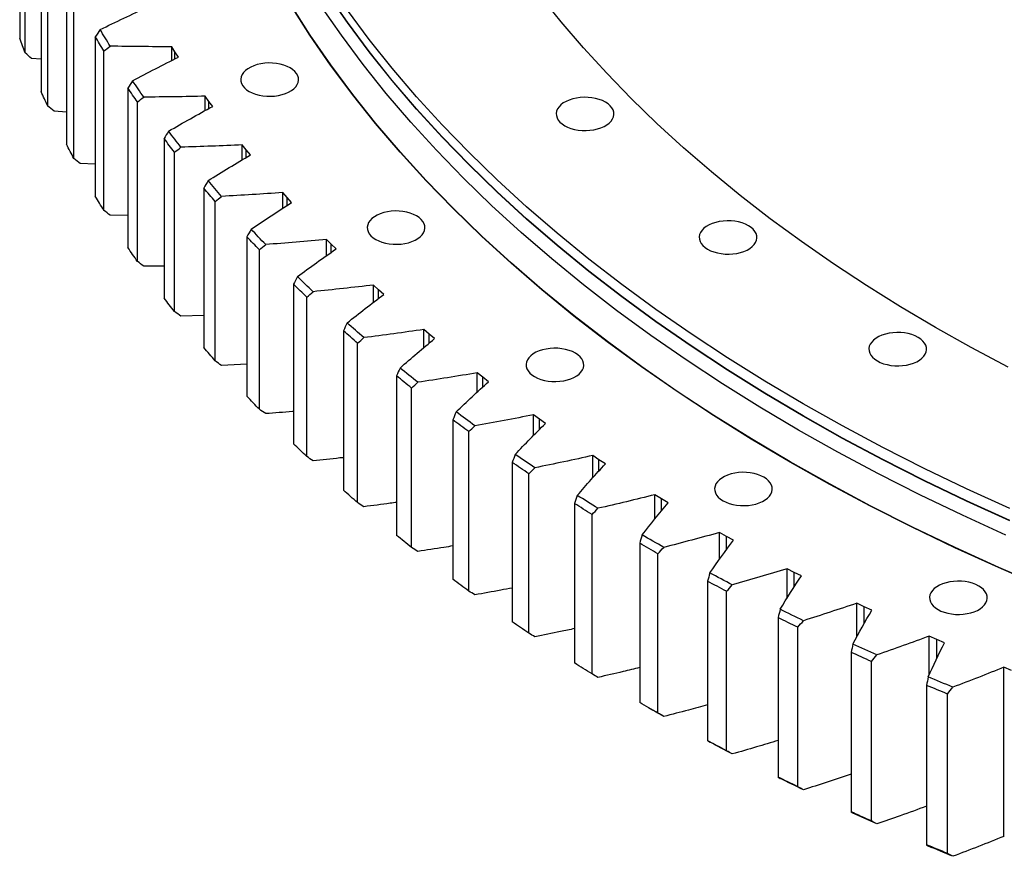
# Model space of a CAD drawing. Header units: millimetres. Extents: x -1531 to 14603, y 23232 to 35425.
# Tile 9 of 17: x 6397 to 7063, y 28415 to 28980. Entities that reach past the tile are written whole.
import ezdxf

# ---------------------------------------------------------------- set-up
doc = ezdxf.new("R2010")
doc.units = ezdxf.units.MM
doc.header["$LTSCALE"] = 50

msp = doc.modelspace()

# ---------------------------------------------------------------- linework, layer by layer
at = {"color": 7, "linetype": 'Continuous', "lineweight": 25}
for p, q in [((6397.25, 29075.27), (6397.25, 28967.49)), ((6400.97, 28957.63), (6400.97, 29065.42)), ((6411.78, 29039.31), (6411.78, 28931.53)), ((6416.18, 28921.77), (6416.18, 29029.55)), ((6428.83, 29003.72), (6428.83, 28895.93)), ((6433.92, 28886.28), (6433.92, 28994.07)), ((6448.38, 28968.55), (6448.38, 28860.77)), ((6502.21, 28958.32), (6500.02, 28961.84)), ((6500.02, 28952.54), (6500.02, 28961.84)), ((6411.78, 28953.42), (6405.22, 28953.98)), ((6454.15, 28851.25), (6454.15, 28959.03)), ((6504.55, 28954.84), (6502.21, 28958.32)), ((6502.21, 28953.65), (6502.21, 28958.32)), ((6470.4, 28933.88), (6470.4, 28826.1)), ((6525.14, 28924.93), (6522.71, 28928.4)), ((6522.71, 28918.74), (6522.71, 28928.4)), ((6476.84, 28816.72), (6476.84, 28924.51)), ((6527.73, 28921.5), (6525.14, 28924.93)), ((6525.14, 28920.08), (6525.14, 28924.93)), ((6428.83, 28917.7), (6420.46, 28918.21)), ((6494.85, 28899.76), (6494.85, 28791.97)), ((6550.41, 28892.1), (6547.73, 28895.51)), ((6547.73, 28885.45), (6547.73, 28895.51)), ((6501.95, 28782.76), (6501.95, 28890.54)), ((6553.24, 28888.74), (6550.41, 28892.1)), ((6550.41, 28887.05), (6550.41, 28892.1)), ((6448.38, 28882.45), (6438.21, 28882.83)), ((6521.7, 28866.24), (6521.7, 28758.45)), ((6577.98, 28859.9), (6575.06, 28863.24)), ((6575.06, 28852.73), (6575.06, 28863.24)), ((6581.04, 28856.61), (6577.98, 28859.9)), ((6577.98, 28854.62), (6577.98, 28859.9)), ((6529.44, 28749.41), (6529.44, 28857.2)), ((6470.4, 28847.73), (6458.45, 28847.9)), ((6550.89, 28833.38), (6550.89, 28725.59)), ((6607.8, 28828.37), (6604.65, 28831.64)), ((6604.65, 28820.62), (6604.65, 28831.64)), ((6611.09, 28825.15), (6607.8, 28828.37)), ((6607.8, 28822.84), (6607.8, 28828.37)), ((6559.26, 28716.74), (6559.26, 28824.52)), ((6494.85, 28813.6), (6481.14, 28813.47)), ((6582.37, 28801.23), (6582.37, 28693.45)), ((6639.83, 28797.58), (6636.45, 28800.77)), ((6636.45, 28789.16), (6636.45, 28800.77)), ((6643.34, 28794.43), (6639.83, 28797.58)), ((6639.83, 28791.74), (6639.83, 28797.58)), ((6591.37, 28684.8), (6591.37, 28792.58)), ((6521.7, 28780.12), (6506.25, 28779.61)), ((6616.11, 28769.85), (6616.11, 28662.07)), ((6674, 28767.56), (6670.4, 28770.67)), ((6670.4, 28758.38), (6670.4, 28770.67)), ((6677.73, 28764.5), (6674, 28767.56)), ((6674, 28761.39), (6674, 28767.56)), ((6625.7, 28653.64), (6625.7, 28761.42)), ((6550.89, 28747.34), (6533.72, 28746.37)), ((6710.26, 28738.37), (6706.45, 28741.39)), ((6706.45, 28728.33), (6706.45, 28741.39)), ((6652.03, 28739.3), (6652.03, 28631.51)), ((6714.21, 28735.4), (6710.26, 28738.37)), ((6710.26, 28731.8), (6710.26, 28738.37)), ((6662.21, 28623.32), (6662.21, 28731.1)), ((6690.08, 28709.61), (6690.08, 28601.83)), ((6748.56, 28710.06), (6744.53, 28712.99)), ((6744.53, 28699.01), (6744.53, 28712.99)), ((6752.71, 28707.19), (6748.56, 28710.06)), ((6748.56, 28703.04), (6748.56, 28710.06)), ((6700.83, 28593.88), (6700.83, 28701.66)), ((6730.19, 28680.85), (6730.19, 28573.06)), ((6788.83, 28682.67), (6784.6, 28685.5)), ((6784.6, 28670.45), (6784.6, 28685.5)), ((6793.18, 28679.9), (6788.83, 28682.67)), ((6788.83, 28675.11), (6788.83, 28682.67)), ((6741.5, 28565.37), (6741.5, 28673.16)), ((6831, 28656.26), (6826.57, 28658.99)), ((6826.57, 28642.59), (6826.57, 28658.99)), ((6835.54, 28653.59), (6831, 28656.26)), ((6831, 28648.05), (6831, 28656.26)), ((6772.31, 28653.05), (6772.31, 28545.27)), ((6784.15, 28537.85), (6784.15, 28645.63)), ((6874.99, 28630.86), (6870.38, 28633.48)), ((6870.38, 28615.45), (6870.38, 28633.48)), ((6879.72, 28628.3), (6874.99, 28630.86)), ((6874.99, 28621.87), (6874.99, 28630.86)), ((6816.35, 28626.27), (6816.35, 28518.48)), ((6828.7, 28511.35), (6828.7, 28619.13)), ((6920.75, 28606.51), (6915.95, 28609.02)), ((6915.95, 28588.96), (6915.95, 28609.02)), ((6925.66, 28604.07), (6920.75, 28606.51)), ((6920.75, 28596.56), (6920.75, 28606.51)), ((6862.25, 28600.54), (6862.25, 28492.76)), ((6875.1, 28485.92), (6875.1, 28593.71)), ((6968.19, 28583.27), (6963.22, 28585.66)), ((6963.22, 28563.01), (6963.22, 28585.66)), ((6973.26, 28580.94), (6968.19, 28583.27)), ((6968.19, 28572.1), (6968.19, 28583.27)), ((6909.93, 28575.92), (6909.93, 28468.14)), ((6923.25, 28461.61), (6923.25, 28569.4)), ((7017.23, 28561.16), (7012.09, 28563.44)), ((7012.09, 28537.37), (7012.09, 28563.44)), ((7022.47, 28558.95), (7017.23, 28561.16)), ((7017.23, 28548.38), (7017.23, 28561.16)), ((6959.31, 28552.45), (6959.31, 28444.66)), ((6973.08, 28438.45), (6973.08, 28546.24)), ((7067.79, 28540.22), (7062.5, 28542.38)), ((7062.5, 28428.06), (7062.5, 28542.38)), ((7010.3, 28530.15), (7010.3, 28422.37)), ((7024.5, 28416.49), (7024.5, 28524.27)), ((6822.33, 28515.01), (6825.16, 28513.38)), ((7062.83, 28427.93), (7062.5, 28428.06))]:
    msp.add_line(p, q, dxfattribs=at)
at = {"color": 7, "linetype": 'Continuous', "lineweight": 25, "flags": 128}
for points in [[(7066.51, 28641.57), (7037.3, 28654.86), (7008.71, 28668.59), (6980.75, 28682.74), (6953.45, 28697.32), (6926.81, 28712.3), (6900.86, 28727.67), (6875.62, 28743.44), (6851.1, 28759.58), (6827.32, 28776.08), (6804.29, 28792.94), (6782.04, 28810.14), (6760.58, 28827.68), (6739.92, 28845.53), (6720.08, 28863.68), (6701.06, 28882.13), (6682.89, 28900.86), (6665.58, 28919.86), (6649.13, 28939.11), (6633.56, 28958.61), (6618.88, 28978.34), (6605.1, 28998.27)], [(7066.51, 28641.37), (7037.3, 28654.66), (7008.71, 28668.38), (6980.75, 28682.54), (6953.45, 28697.11), (6926.81, 28712.09), (6900.86, 28727.47), (6875.62, 28743.23), (6851.1, 28759.37), (6827.32, 28775.88), (6804.29, 28792.74), (6782.04, 28809.94), (6760.58, 28827.47), (6739.92, 28845.32), (6720.08, 28863.48), (6701.06, 28881.93), (6682.89, 28900.66), (6665.58, 28919.66), (6649.13, 28938.91), (6633.56, 28958.41), (6618.88, 28978.13), (6605.1, 28998.07)], [(7065.4, 28745.18), (7040.52, 28758.45), (7016.26, 28772.1), (6992.62, 28786.11), (6969.62, 28800.47), (6947.29, 28815.17), (6925.63, 28830.21), (6904.65, 28845.56), (6884.39, 28861.23), (6864.83, 28877.2), (6846.01, 28893.46), (6827.94, 28910), (6810.62, 28926.81), (6794.06, 28943.87), (6778.29, 28961.18), (6763.31, 28978.72), (6749.13, 28996.48)], [(7088.96, 28596.76), (7058.9, 28609.72), (7029.44, 28623.12), (7000.59, 28636.97), (6972.39, 28651.25), (6944.84, 28665.95), (6917.97, 28681.06), (6891.79, 28696.58), (6866.33, 28712.48), (6841.59, 28728.76), (6817.6, 28745.41), (6794.38, 28762.42), (6771.93, 28779.77), (6750.28, 28797.46), (6729.44, 28815.47), (6709.42, 28833.78), (6690.24, 28852.39), (6671.91, 28871.29), (6654.44, 28890.46), (6637.85, 28909.88), (6622.14, 28929.55), (6607.33, 28949.44), (6593.43, 28969.56), (6580.45, 28989.88)], [(7089.1, 28596.88), (7059.05, 28609.83), (7029.59, 28623.24), (7000.76, 28637.08), (6972.56, 28651.36), (6945.01, 28666.06), (6918.15, 28681.17), (6891.97, 28696.68), (6866.51, 28712.58), (6841.78, 28728.86), (6817.8, 28745.5), (6794.58, 28762.51), (6772.13, 28779.86), (6750.49, 28797.54), (6729.65, 28815.54), (6709.63, 28833.86), (6690.46, 28852.47), (6672.13, 28871.36), (6654.66, 28890.52), (6638.07, 28909.94), (6622.37, 28929.6), (6607.56, 28949.5), (6593.67, 28969.61), (6580.68, 28989.93)], [(7063.77, 28631.75), (7034.47, 28645.09), (7005.79, 28658.86), (6977.74, 28673.06), (6950.35, 28687.67), (6923.63, 28702.7), (6897.59, 28718.13), (6872.27, 28733.94), (6847.67, 28750.13), (6823.82, 28766.69), (6800.72, 28783.6), (6778.4, 28800.86), (6756.87, 28818.45), (6736.15, 28836.35), (6716.24, 28854.57), (6697.17, 28873.08), (6678.94, 28891.87), (6661.57, 28910.92), (6645.07, 28930.24), (6629.45, 28949.8), (6614.72, 28969.58), (6600.9, 28989.59)], [(7066.51, 28649.74), (7037.3, 28663.03), (7008.71, 28676.75), (6980.75, 28690.91), (6953.45, 28705.48), (6926.81, 28720.46), (6900.86, 28735.84), (6875.62, 28751.6), (6851.1, 28767.74), (6827.32, 28784.25), (6804.29, 28801.11), (6782.04, 28818.31), (6760.58, 28835.84), (6739.92, 28853.69), (6720.08, 28871.85), (6701.06, 28890.3), (6682.89, 28909.03), (6665.58, 28928.03), (6649.13, 28947.28), (6633.56, 28966.78), (6618.88, 28986.5)], [(6458.45, 28962.22), (6457.59, 28963.62), (6456.73, 28965.02), (6455.87, 28966.42), (6455.02, 28967.82), (6454.17, 28969.22), (6453.33, 28970.62), (6452.49, 28972.03), (6451.65, 28973.43)], [(6400.97, 28957.63), (6400.49, 28958.87), (6400.02, 28960.1), (6399.55, 28961.33), (6399.09, 28962.56), (6398.62, 28963.79), (6398.16, 28965.02), (6397.71, 28966.26), (6397.25, 28967.49)], [(6454.15, 28959.03), (6453.42, 28960.22), (6452.69, 28961.41), (6451.97, 28962.6), (6451.24, 28963.79), (6450.52, 28964.98), (6449.81, 28966.17), (6449.09, 28967.36), (6448.38, 28968.55)], [(6552.43, 28931.65), (6554.44, 28930.64), (6556.66, 28929.8), (6559.07, 28929.14), (6561.6, 28928.68), (6564.23, 28928.42), (6566.89, 28928.36), (6569.53, 28928.52), (6572.12, 28928.88), (6574.6, 28929.45), (6576.92, 28930.2), (6579.04, 28931.13), (6580.92, 28932.22), (6582.53, 28933.44), (6583.83, 28934.78), (6584.81, 28936.21), (6585.44, 28937.7), (6585.71, 28939.23), (6585.62, 28940.76), (6585.17, 28942.28), (6584.36, 28943.74), (6583.22, 28945.13), (6581.76, 28946.42), (6580.01, 28947.57), (6578, 28948.58), (6575.78, 28949.43), (6573.37, 28950.09), (6570.84, 28950.55), (6568.22, 28950.81), (6565.56, 28950.86), (6562.91, 28950.71), (6560.32, 28950.34), (6557.85, 28949.78), (6555.53, 28949.03), (6553.41, 28948.1), (6551.52, 28947.01), (6549.92, 28945.79), (6548.61, 28944.45), (6547.63, 28943.02), (6547, 28941.53), (6546.73, 28940), (6546.82, 28938.46), (6547.28, 28936.95), (6548.08, 28935.48), (6549.22, 28934.1), (6550.68, 28932.81), (6552.43, 28931.65)], [(6476.84, 28924.51), (6476.03, 28925.68), (6475.21, 28926.85), (6474.41, 28928.02), (6473.6, 28929.19), (6472.8, 28930.36), (6472, 28931.53), (6471.2, 28932.71), (6470.4, 28933.88)], [(6481.14, 28927.79), (6480.18, 28929.17), (6479.22, 28930.55), (6478.27, 28931.93), (6477.32, 28933.31), (6476.37, 28934.69), (6475.43, 28936.07), (6474.49, 28937.45), (6473.56, 28938.84)], [(6416.18, 28921.77), (6415.62, 28922.98), (6415.06, 28924.2), (6414.51, 28925.42), (6413.96, 28926.64), (6413.41, 28927.86), (6412.86, 28929.08), (6412.32, 28930.3), (6411.78, 28931.53)], [(6765.65, 28908.46), (6767.66, 28907.45), (6769.88, 28906.61), (6772.29, 28905.95), (6774.82, 28905.48), (6777.45, 28905.22), (6780.11, 28905.17), (6782.75, 28905.33), (6785.34, 28905.69), (6787.81, 28906.25), (6790.13, 28907.01), (6792.25, 28907.93), (6794.14, 28909.02), (6795.74, 28910.24), (6797.05, 28911.58), (6798.03, 28913.01), (6798.66, 28914.51), (6798.93, 28916.03), (6798.84, 28917.57), (6798.38, 28919.08), (6797.58, 28920.55), (6796.44, 28921.94), (6794.98, 28923.22), (6793.23, 28924.38), (6791.22, 28925.39), (6789, 28926.23), (6786.59, 28926.89), (6784.06, 28927.36), (6781.43, 28927.62), (6778.77, 28927.67), (6776.13, 28927.51), (6773.54, 28927.15), (6771.06, 28926.58), (6768.74, 28925.83), (6766.62, 28924.9), (6764.74, 28923.82), (6763.13, 28922.59), (6761.83, 28921.25), (6760.85, 28919.82), (6760.22, 28918.33), (6759.95, 28916.8), (6760.04, 28915.27), (6760.49, 28913.75), (6761.3, 28912.29), (6762.44, 28910.9), (6763.9, 28909.62), (6765.65, 28908.46)], [(6501.95, 28890.54), (6501.05, 28891.69), (6500.16, 28892.84), (6499.27, 28893.99), (6498.38, 28895.14), (6497.49, 28896.3), (6496.61, 28897.45), (6495.73, 28898.6), (6494.85, 28899.76)], [(6506.25, 28893.93), (6505.19, 28895.28), (6504.13, 28896.64), (6503.08, 28897.99), (6502.04, 28899.35), (6500.99, 28900.71), (6499.95, 28902.06), (6498.92, 28903.42), (6497.89, 28904.78)], [(6433.92, 28886.28), (6433.28, 28887.49), (6432.63, 28888.69), (6431.99, 28889.9), (6431.35, 28891.1), (6430.72, 28892.31), (6430.08, 28893.52), (6429.46, 28894.73), (6428.83, 28895.93)], [(6529.44, 28857.2), (6528.46, 28858.32), (6527.49, 28859.45), (6526.52, 28860.58), (6525.55, 28861.71), (6524.58, 28862.84), (6523.62, 28863.97), (6522.66, 28865.1), (6521.7, 28866.24)], [(6533.72, 28860.68), (6532.57, 28862.01), (6531.42, 28863.34), (6530.27, 28864.67), (6529.13, 28866), (6527.99, 28867.33), (6526.86, 28868.66), (6525.73, 28870), (6524.6, 28871.33)], [(6454.15, 28851.25), (6453.42, 28852.44), (6452.69, 28853.63), (6451.97, 28854.82), (6451.24, 28856.01), (6450.52, 28857.2), (6449.81, 28858.39), (6449.09, 28859.58), (6448.38, 28860.77)], [(6637.91, 28831.59), (6639.92, 28830.58), (6642.14, 28829.74), (6644.55, 28829.08), (6647.08, 28828.61), (6649.71, 28828.35), (6652.37, 28828.3), (6655.01, 28828.46), (6657.6, 28828.82), (6660.08, 28829.38), (6662.4, 28830.14), (6664.52, 28831.06), (6666.4, 28832.15), (6668.01, 28833.38), (6669.31, 28834.71), (6670.29, 28836.14), (6670.92, 28837.64), (6671.19, 28839.16), (6671.1, 28840.7), (6670.65, 28842.21), (6669.84, 28843.68), (6668.7, 28845.07), (6667.24, 28846.35), (6665.49, 28847.51), (6663.48, 28848.52), (6661.26, 28849.36), (6658.85, 28850.02), (6656.32, 28850.49), (6653.69, 28850.75), (6651.03, 28850.8), (6648.39, 28850.64), (6645.8, 28850.28), (6643.33, 28849.72), (6641.01, 28848.96), (6638.89, 28848.03), (6637, 28846.95), (6635.4, 28845.72), (6634.09, 28844.38), (6633.11, 28842.95), (6632.48, 28841.46), (6632.21, 28839.93), (6632.3, 28838.4), (6632.76, 28836.88), (6633.56, 28835.42), (6634.7, 28834.03), (6636.16, 28832.75), (6637.91, 28831.59)], [(6862.3, 28824.95), (6864.31, 28823.94), (6866.54, 28823.1), (6868.94, 28822.44), (6871.48, 28821.98), (6874.1, 28821.71), (6876.76, 28821.66), (6879.41, 28821.82), (6881.99, 28822.18), (6884.47, 28822.75), (6886.79, 28823.5), (6888.91, 28824.43), (6890.79, 28825.51), (6892.4, 28826.74), (6893.7, 28828.08), (6894.68, 28829.51), (6895.31, 28831), (6895.58, 28832.53), (6895.49, 28834.06), (6895.04, 28835.58), (6894.23, 28837.04), (6893.09, 28838.43), (6891.63, 28839.71), (6889.88, 28840.87), (6887.88, 28841.88), (6885.65, 28842.72), (6883.25, 28843.38), (6880.71, 28843.85), (6878.09, 28844.11), (6875.43, 28844.16), (6872.78, 28844.01), (6870.19, 28843.64), (6867.72, 28843.08), (6865.4, 28842.33), (6863.28, 28841.4), (6861.4, 28840.31), (6859.79, 28839.09), (6858.48, 28837.75), (6857.51, 28836.32), (6856.88, 28834.83), (6856.6, 28833.3), (6856.7, 28831.76), (6857.15, 28830.25), (6857.95, 28828.78), (6859.1, 28827.4), (6860.56, 28826.11), (6862.3, 28824.95)], [(6559.26, 28824.52), (6558.2, 28825.63), (6557.15, 28826.73), (6556.1, 28827.84), (6555.05, 28828.94), (6554.01, 28830.05), (6552.96, 28831.16), (6551.92, 28832.27), (6550.89, 28833.38)], [(6563.53, 28828.11), (6562.28, 28829.41), (6561.04, 28830.71), (6559.8, 28832.01), (6558.56, 28833.32), (6557.33, 28834.62), (6556.1, 28835.93), (6554.88, 28837.23), (6553.66, 28838.54)], [(6476.84, 28816.72), (6476.03, 28817.89), (6475.21, 28819.06), (6474.41, 28820.23), (6473.6, 28821.41), (6472.8, 28822.58), (6472, 28823.75), (6471.2, 28824.93), (6470.4, 28826.1)], [(6595.6, 28796.27), (6594.27, 28797.54), (6592.93, 28798.81), (6591.6, 28800.08), (6590.28, 28801.35), (6588.96, 28802.63), (6587.64, 28803.9), (6586.32, 28805.18), (6585.01, 28806.46)], [(6591.37, 28792.58), (6590.23, 28793.66), (6589.1, 28794.74), (6587.97, 28795.82), (6586.85, 28796.9), (6585.73, 28797.98), (6584.61, 28799.06), (6583.49, 28800.15), (6582.37, 28801.23)], [(6501.95, 28782.76), (6501.05, 28783.91), (6500.16, 28785.06), (6499.27, 28786.21), (6498.38, 28787.36), (6497.49, 28788.51), (6496.61, 28789.67), (6495.73, 28790.82), (6494.85, 28791.97)], [(6629.91, 28765.21), (6628.48, 28766.45), (6627.06, 28767.69), (6625.64, 28768.93), (6624.23, 28770.17), (6622.81, 28771.41), (6621.41, 28772.65), (6620, 28773.9), (6618.6, 28775.14)], [(6625.7, 28761.42), (6624.49, 28762.47), (6623.29, 28763.53), (6622.08, 28764.58), (6620.88, 28765.63), (6619.68, 28766.69), (6618.49, 28767.74), (6617.3, 28768.8), (6616.11, 28769.85)], [(6977.01, 28749.44), (6979.02, 28748.43), (6981.24, 28747.59), (6983.65, 28746.93), (6986.18, 28746.47), (6988.81, 28746.21), (6991.47, 28746.15), (6994.11, 28746.31), (6996.7, 28746.67), (6999.18, 28747.24), (7001.5, 28747.99), (7003.62, 28748.92), (7005.5, 28750.01), (7007.11, 28751.23), (7008.41, 28752.57), (7009.39, 28754), (7010.02, 28755.49), (7010.29, 28757.02), (7010.2, 28758.55), (7009.75, 28760.07), (7008.94, 28761.53), (7007.8, 28762.92), (7006.34, 28764.21), (7004.59, 28765.36), (7002.58, 28766.37), (7000.36, 28767.22), (6997.95, 28767.88), (6995.42, 28768.34), (6992.8, 28768.6), (6990.14, 28768.65), (6987.49, 28768.5), (6984.9, 28768.13), (6982.43, 28767.57), (6980.11, 28766.82), (6977.99, 28765.89), (6976.1, 28764.8), (6974.5, 28763.58), (6973.19, 28762.24), (6972.21, 28760.81), (6971.58, 28759.32), (6971.31, 28757.79), (6971.4, 28756.25), (6971.86, 28754.74), (6972.66, 28753.27), (6973.8, 28751.89), (6975.26, 28750.6), (6977.01, 28749.44)], [(6529.44, 28749.41), (6528.46, 28750.54), (6527.49, 28751.67), (6526.52, 28752.8), (6525.55, 28753.93), (6524.58, 28755.06), (6523.62, 28756.19), (6522.66, 28757.32), (6521.7, 28758.45)], [(6745.29, 28738.82), (6747.29, 28737.81), (6749.52, 28736.97), (6751.92, 28736.31), (6754.46, 28735.84), (6757.08, 28735.58), (6759.74, 28735.53), (6762.39, 28735.69), (6764.97, 28736.05), (6767.45, 28736.62), (6769.77, 28737.37), (6771.89, 28738.3), (6773.77, 28739.38), (6775.38, 28740.61), (6776.68, 28741.95), (6777.66, 28743.38), (6778.29, 28744.87), (6778.56, 28746.4), (6778.47, 28747.93), (6778.02, 28749.45), (6777.21, 28750.91), (6776.07, 28752.3), (6774.61, 28753.58), (6772.86, 28754.74), (6770.86, 28755.75), (6768.63, 28756.59), (6766.23, 28757.25), (6763.69, 28757.72), (6761.07, 28757.98), (6758.41, 28758.03), (6755.76, 28757.88), (6753.17, 28757.51), (6750.7, 28756.95), (6748.38, 28756.19), (6746.26, 28755.27), (6744.38, 28754.18), (6742.77, 28752.96), (6741.46, 28751.62), (6740.49, 28750.19), (6739.86, 28748.69), (6739.59, 28747.17), (6739.68, 28745.63), (6740.13, 28744.12), (6740.93, 28742.65), (6742.08, 28741.26), (6743.54, 28739.98), (6745.29, 28738.82)], [(6666.37, 28734.99), (6664.86, 28736.19), (6663.35, 28737.39), (6661.85, 28738.6), (6660.35, 28739.8), (6658.85, 28741.01), (6657.36, 28742.22), (6655.87, 28743.43), (6654.38, 28744.64)], [(6662.21, 28731.1), (6660.93, 28732.12), (6659.65, 28733.14), (6658.37, 28734.17), (6657.1, 28735.19), (6655.83, 28736.22), (6654.56, 28737.24), (6653.29, 28738.27), (6652.03, 28739.3)], [(6559.26, 28716.74), (6558.2, 28717.84), (6557.15, 28718.95), (6556.1, 28720.05), (6555.05, 28721.16), (6554.01, 28722.27), (6552.96, 28723.38), (6551.92, 28724.48), (6550.89, 28725.59)], [(6704.95, 28705.64), (6703.35, 28706.81), (6701.76, 28707.98), (6700.17, 28709.14), (6698.59, 28710.31), (6697, 28711.49), (6695.43, 28712.66), (6693.85, 28713.83), (6692.28, 28715.01)], [(6700.83, 28701.66), (6699.48, 28702.65), (6698.13, 28703.64), (6696.78, 28704.63), (6695.43, 28705.63), (6694.09, 28706.62), (6692.75, 28707.62), (6691.41, 28708.61), (6690.08, 28709.61)], [(6591.37, 28684.8), (6590.23, 28685.88), (6589.1, 28686.96), (6587.97, 28688.04), (6586.85, 28689.12), (6585.73, 28690.2), (6584.61, 28691.28), (6583.49, 28692.36), (6582.37, 28693.45)], [(6741.5, 28673.16), (6740.08, 28674.11), (6738.66, 28675.07), (6737.24, 28676.03), (6735.83, 28676.99), (6734.41, 28677.95), (6733, 28678.92), (6731.6, 28679.88), (6730.19, 28680.85)], [(6745.56, 28677.23), (6743.89, 28678.36), (6742.21, 28679.49), (6740.54, 28680.62), (6738.88, 28681.75), (6737.21, 28682.88), (6735.55, 28684.02), (6733.9, 28685.16), (6732.24, 28686.29)], [(6872.71, 28654.94), (6874.72, 28653.93), (6876.95, 28653.09), (6879.35, 28652.43), (6881.89, 28651.96), (6884.51, 28651.7), (6887.17, 28651.65), (6889.82, 28651.81), (6892.4, 28652.17), (6894.88, 28652.73), (6897.2, 28653.49), (6899.32, 28654.41), (6901.2, 28655.5), (6902.81, 28656.72), (6904.11, 28658.06), (6905.09, 28659.49), (6905.72, 28660.99), (6905.99, 28662.51), (6905.9, 28664.05), (6905.45, 28665.56), (6904.64, 28667.03), (6903.5, 28668.42), (6902.04, 28669.7), (6900.29, 28670.86), (6898.29, 28671.87), (6896.06, 28672.71), (6893.66, 28673.37), (6891.12, 28673.84), (6888.5, 28674.1), (6885.84, 28674.15), (6883.19, 28673.99), (6880.6, 28673.63), (6878.13, 28673.06), (6875.81, 28672.31), (6873.69, 28671.38), (6871.81, 28670.3), (6870.2, 28669.07), (6868.89, 28667.73), (6867.92, 28666.3), (6867.29, 28664.81), (6867.01, 28663.28), (6867.11, 28661.75), (6867.56, 28660.23), (6868.36, 28658.77), (6869.51, 28657.38), (6870.97, 28656.1), (6872.71, 28654.94)], [(6625.7, 28653.64), (6624.49, 28654.69), (6623.29, 28655.74), (6622.08, 28656.79), (6620.88, 28657.85), (6619.68, 28658.9), (6618.49, 28659.96), (6617.3, 28661.01), (6616.11, 28662.07)], [(6788.15, 28649.81), (6786.39, 28650.89), (6784.64, 28651.98), (6782.89, 28653.07), (6781.15, 28654.16), (6779.41, 28655.25), (6777.67, 28656.35), (6775.93, 28657.45), (6774.2, 28658.54)], [(6784.15, 28645.63), (6782.66, 28646.55), (6781.17, 28647.48), (6779.69, 28648.4), (6778.21, 28649.33), (6776.73, 28650.26), (6775.25, 28651.19), (6773.78, 28652.12), (6772.31, 28653.05)], [(6662.21, 28623.32), (6660.93, 28624.34), (6659.65, 28625.36), (6658.37, 28626.38), (6657.1, 28627.41), (6655.83, 28628.43), (6654.56, 28629.46), (6653.29, 28630.49), (6652.03, 28631.51)], [(6832.64, 28623.4), (6830.81, 28624.45), (6828.98, 28625.49), (6827.16, 28626.54), (6825.34, 28627.59), (6823.52, 28628.64), (6821.71, 28629.69), (6819.89, 28630.75), (6818.08, 28631.8)], [(6828.7, 28619.13), (6827.15, 28620.02), (6825.6, 28620.91), (6824.06, 28621.8), (6822.51, 28622.69), (6820.97, 28623.58), (6819.43, 28624.48), (6817.89, 28625.37), (6816.35, 28626.27)], [(6700.83, 28593.88), (6699.48, 28594.87), (6698.13, 28595.86), (6696.78, 28596.85), (6695.43, 28597.84), (6694.09, 28598.84), (6692.75, 28599.83), (6691.41, 28600.83), (6690.08, 28601.83)], [(6875.1, 28593.71), (6873.48, 28594.56), (6871.87, 28595.41), (6870.26, 28596.26), (6868.66, 28597.12), (6867.05, 28597.97), (6865.45, 28598.83), (6863.85, 28599.68), (6862.25, 28600.54)], [(6878.96, 28598.07), (6877.06, 28599.07), (6875.16, 28600.07), (6873.26, 28601.07), (6871.37, 28602.08), (6869.48, 28603.09), (6867.59, 28604.1), (6865.7, 28605.11), (6863.82, 28606.12)], [(7018.02, 28581.38), (7020.03, 28580.37), (7022.25, 28579.52), (7024.65, 28578.86), (7027.19, 28578.4), (7029.81, 28578.14), (7032.47, 28578.09), (7035.12, 28578.24), (7037.71, 28578.61), (7040.18, 28579.17), (7042.5, 28579.92), (7044.62, 28580.85), (7046.51, 28581.94), (7048.11, 28583.16), (7049.42, 28584.5), (7050.39, 28585.93), (7051.02, 28587.42), (7051.3, 28588.95), (7051.21, 28590.49), (7050.75, 28592), (7049.95, 28593.47), (7048.81, 28594.85), (7047.35, 28596.14), (7045.6, 28597.3), (7043.59, 28598.31), (7041.37, 28599.15), (7038.96, 28599.81), (7036.43, 28600.27), (7033.8, 28600.53), (7031.14, 28600.59), (7028.49, 28600.43), (7025.91, 28600.07), (7023.43, 28599.5), (7021.11, 28598.75), (7018.99, 28597.82), (7017.11, 28596.73), (7015.5, 28595.51), (7014.2, 28594.17), (7013.22, 28592.74), (7012.59, 28591.25), (7012.32, 28589.72), (7012.41, 28588.18), (7012.86, 28586.67), (7013.67, 28585.21), (7014.81, 28583.82), (7016.27, 28582.53), (7018.02, 28581.38)], [(6927.03, 28573.85), (6925.06, 28574.8), (6923.09, 28575.76), (6921.12, 28576.72), (6919.16, 28577.68), (6917.2, 28578.64), (6915.24, 28579.6), (6913.29, 28580.57), (6911.34, 28581.54)], [(6923.25, 28569.4), (6921.58, 28570.21), (6919.91, 28571.02), (6918.24, 28571.83), (6916.57, 28572.65), (6914.91, 28573.47), (6913.25, 28574.28), (6911.59, 28575.1), (6909.93, 28575.92)], [(6741.5, 28565.37), (6740.08, 28566.33), (6738.66, 28567.29), (6737.24, 28568.25), (6735.83, 28569.21), (6734.41, 28570.17), (6733, 28571.13), (6731.6, 28572.1), (6730.19, 28573.06)], [(6976.77, 28550.78), (6974.73, 28551.68), (6972.7, 28552.59), (6970.67, 28553.5), (6968.64, 28554.42), (6966.61, 28555.33), (6964.59, 28556.25), (6962.57, 28557.17), (6960.55, 28558.09)], [(6973.08, 28546.24), (6971.35, 28547.01), (6969.62, 28547.78), (6967.9, 28548.56), (6966.18, 28549.33), (6964.46, 28550.11), (6962.74, 28550.89), (6961.02, 28551.67), (6959.31, 28552.45)], [(6784.15, 28537.85), (6782.66, 28538.77), (6781.17, 28539.69), (6779.69, 28540.62), (6778.21, 28541.55), (6776.73, 28542.47), (6775.25, 28543.4), (6773.78, 28544.33), (6772.31, 28545.27)], [(7028.1, 28528.9), (7026, 28529.75), (7023.9, 28530.62), (7021.81, 28531.48), (7019.72, 28532.34), (7017.63, 28533.21), (7015.54, 28534.08), (7013.46, 28534.95), (7011.37, 28535.82)], [(7024.5, 28524.27), (7022.72, 28525), (7020.94, 28525.73), (7019.16, 28526.47), (7017.39, 28527.2), (7015.61, 28527.94), (7013.84, 28528.67), (7012.07, 28529.41), (7010.3, 28530.15)], [(6828.7, 28511.35), (6827.15, 28512.24), (6825.6, 28513.13), (6824.06, 28514.02), (6822.51, 28514.91), (6820.97, 28515.8), (6819.43, 28516.69), (6817.89, 28517.59), (6816.35, 28518.48)], [(6832.64, 28509.09), (6830.81, 28510.13), (6828.98, 28511.18), (6827.16, 28512.22), (6825.34, 28513.27), (6825.16, 28513.38)], [(6875.1, 28485.92), (6873.48, 28486.77), (6871.87, 28487.63), (6870.26, 28488.48), (6868.66, 28489.33), (6867.05, 28490.19), (6865.45, 28491.04), (6863.85, 28491.9), (6862.25, 28492.76)], [(6878.96, 28483.75), (6877.06, 28484.75), (6875.16, 28485.75), (6873.26, 28486.76), (6871.37, 28487.76), (6869.48, 28488.77), (6867.59, 28489.78), (6865.7, 28490.79), (6863.82, 28491.8)], [(6923.25, 28461.61), (6921.58, 28462.42), (6919.91, 28463.24), (6918.24, 28464.05), (6916.57, 28464.87), (6914.91, 28465.68), (6913.25, 28466.5), (6911.59, 28467.32), (6909.93, 28468.14)], [(6927.03, 28459.53), (6925.06, 28460.48), (6923.09, 28461.44), (6921.12, 28462.4), (6919.16, 28463.36), (6917.2, 28464.32), (6915.24, 28465.29), (6913.29, 28466.25), (6911.34, 28467.22)], [(6973.08, 28438.45), (6971.35, 28439.23), (6969.62, 28440), (6967.9, 28440.77), (6966.18, 28441.55), (6964.46, 28442.32), (6962.74, 28443.1), (6961.02, 28443.88), (6959.31, 28444.66)], [(6976.77, 28436.46), (6974.73, 28437.37), (6972.7, 28438.28), (6970.67, 28439.19), (6968.64, 28440.1), (6966.61, 28441.02), (6964.59, 28441.93), (6962.57, 28442.85), (6960.55, 28443.77)], [(7024.5, 28416.49), (7022.72, 28417.22), (7020.94, 28417.95), (7019.16, 28418.68), (7017.39, 28419.42), (7015.61, 28420.15), (7013.84, 28420.89), (7012.07, 28421.63), (7010.3, 28422.37)], [(7028.1, 28414.58), (7026, 28415.44), (7023.9, 28416.3), (7021.81, 28417.16), (7019.72, 28418.03), (7017.63, 28418.89), (7015.54, 28419.76), (7013.46, 28420.63), (7011.37, 28421.51)]]:
    msp.add_lwpolyline(points, dxfattribs=at)
at = {"color": 7, "linetype": 'Continuous', "lineweight": 25}
for points in [[(6451.65, 28973.43), (6462.22, 28978.62), (6472.92, 28983.71), (6483.75, 28988.69)], [(6451.65, 28973.43), (6450.56, 28971.81), (6449.47, 28970.18), (6448.38, 28968.55)], [(6454.15, 28959.03), (6455.59, 28960.09), (6457.02, 28961.15), (6458.45, 28962.22)], [(6500.02, 28961.84), (6486.17, 28961.84), (6472.31, 28961.96), (6458.45, 28962.22)], [(6405.22, 28953.98), (6403.8, 28955.2), (6402.38, 28956.42), (6400.97, 28957.63)], [(6473.56, 28938.84), (6483.74, 28944.27), (6494.08, 28949.6), (6504.55, 28954.84)], [(6473.56, 28938.84), (6472.5, 28937.19), (6471.45, 28935.54), (6470.4, 28933.88)], [(6476.84, 28924.51), (6478.28, 28925.6), (6479.71, 28926.69), (6481.14, 28927.79)], [(6522.71, 28928.4), (6508.87, 28928.06), (6495.01, 28927.86), (6481.14, 28927.79)], [(6420.46, 28918.21), (6419.03, 28919.4), (6417.61, 28920.58), (6416.18, 28921.77)], [(6497.89, 28904.78), (6507.68, 28910.45), (6517.63, 28916.02), (6527.73, 28921.5)], [(6497.89, 28904.78), (6496.87, 28903.11), (6495.86, 28901.43), (6494.85, 28899.76)], [(6501.95, 28890.54), (6503.38, 28891.67), (6504.81, 28892.8), (6506.25, 28893.93)], [(6547.73, 28895.51), (6533.93, 28894.85), (6520.1, 28894.33), (6506.25, 28893.93)], [(6438.21, 28882.83), (6436.78, 28883.98), (6435.35, 28885.13), (6433.92, 28886.28)], [(6524.6, 28871.33), (6533.99, 28877.23), (6543.53, 28883.03), (6553.24, 28888.74)], [(6524.6, 28871.33), (6523.63, 28869.64), (6522.66, 28867.94), (6521.7, 28866.24)], [(6529.44, 28857.2), (6530.87, 28858.36), (6532.3, 28859.52), (6533.72, 28860.68)], [(6575.06, 28863.24), (6561.32, 28862.26), (6547.53, 28861.41), (6533.72, 28860.68)], [(6553.66, 28838.54), (6562.62, 28844.65), (6571.75, 28850.67), (6581.04, 28856.61)], [(6458.45, 28847.9), (6457.02, 28849.02), (6455.59, 28850.13), (6454.15, 28851.25)], [(6553.66, 28838.54), (6552.73, 28836.82), (6551.81, 28835.1), (6550.89, 28833.38)], [(6559.26, 28824.52), (6560.68, 28825.72), (6562.1, 28826.91), (6563.53, 28828.11)], [(6604.65, 28831.64), (6590.98, 28830.34), (6577.27, 28829.16), (6563.53, 28828.11)], [(6585.01, 28806.46), (6593.53, 28812.77), (6602.23, 28819.01), (6611.09, 28825.15)], [(6481.14, 28813.47), (6479.71, 28814.56), (6478.28, 28815.64), (6476.84, 28816.72)], [(6585.01, 28806.46), (6584.13, 28804.72), (6583.25, 28802.97), (6582.37, 28801.23)], [(6636.45, 28800.77), (6622.88, 28799.14), (6609.27, 28797.64), (6595.6, 28796.27)], [(6591.37, 28792.58), (6592.78, 28793.81), (6594.19, 28795.04), (6595.6, 28796.27)], [(6618.6, 28775.14), (6626.67, 28781.65), (6634.92, 28788.08), (6643.34, 28794.43)], [(6506.25, 28779.61), (6504.81, 28780.66), (6503.38, 28781.71), (6501.95, 28782.76)], [(6618.6, 28775.14), (6617.77, 28773.38), (6616.94, 28771.62), (6616.11, 28769.85)], [(6670.4, 28770.67), (6656.96, 28768.72), (6643.46, 28766.9), (6629.91, 28765.21)], [(6625.7, 28761.42), (6627.1, 28762.69), (6628.51, 28763.95), (6629.91, 28765.21)], [(6654.38, 28744.64), (6661.98, 28751.34), (6669.77, 28757.96), (6677.73, 28764.5)], [(6533.72, 28746.37), (6532.3, 28747.38), (6530.87, 28748.4), (6529.44, 28749.41)], [(6654.38, 28744.64), (6653.59, 28742.86), (6652.81, 28741.08), (6652.03, 28739.3)], [(6706.45, 28741.39), (6693.16, 28739.13), (6679.8, 28737), (6666.37, 28734.99)], [(6662.21, 28731.1), (6663.6, 28732.39), (6664.99, 28733.69), (6666.37, 28734.99)], [(6692.28, 28715.01), (6699.4, 28721.88), (6706.71, 28728.68), (6714.21, 28735.4)], [(6563.53, 28713.8), (6562.1, 28714.78), (6560.68, 28715.76), (6559.26, 28716.74)], [(6692.28, 28715.01), (6691.54, 28713.21), (6690.81, 28711.41), (6690.08, 28709.61)], [(6744.53, 28712.99), (6731.41, 28710.42), (6718.22, 28707.97), (6704.95, 28705.64)], [(6732.24, 28686.29), (6738.87, 28693.33), (6745.7, 28700.29), (6752.71, 28707.19)], [(6700.83, 28701.66), (6702.2, 28702.99), (6703.58, 28704.31), (6704.95, 28705.64)], [(6595.6, 28681.96), (6594.19, 28682.9), (6592.78, 28683.85), (6591.37, 28684.8)], [(6732.24, 28686.29), (6731.56, 28684.48), (6730.87, 28682.66), (6730.19, 28680.85)], [(6784.6, 28685.5), (6771.67, 28682.63), (6758.66, 28679.87), (6745.56, 28677.23)], [(6774.2, 28658.54), (6780.33, 28665.73), (6786.66, 28672.84), (6793.18, 28679.9)], [(6741.5, 28673.16), (6742.85, 28674.51), (6744.21, 28675.87), (6745.56, 28677.23)], [(6629.91, 28650.9), (6628.51, 28651.81), (6627.1, 28652.72), (6625.7, 28653.64)], [(6774.2, 28658.54), (6773.57, 28656.71), (6772.94, 28654.88), (6772.31, 28653.05)], [(6826.57, 28658.99), (6813.85, 28655.81), (6801.05, 28652.75), (6788.15, 28649.81)], [(6818.08, 28631.8), (6823.7, 28639.12), (6829.52, 28646.39), (6835.54, 28653.59)], [(6784.15, 28645.63), (6785.48, 28647.02), (6786.82, 28648.41), (6788.15, 28649.81)], [(6870.38, 28633.48), (6857.9, 28630), (6845.32, 28626.65), (6832.64, 28623.4)], [(6818.08, 28631.8), (6817.5, 28629.96), (6816.93, 28628.11), (6816.35, 28626.27)], [(6863.82, 28606.12), (6868.92, 28613.57), (6874.22, 28620.96), (6879.72, 28628.3)], [(6666.37, 28620.67), (6664.99, 28621.55), (6663.6, 28622.43), (6662.21, 28623.32)], [(6828.7, 28619.13), (6830.02, 28620.56), (6831.33, 28621.98), (6832.64, 28623.4)], [(6915.95, 28609.02), (6903.73, 28605.26), (6891.4, 28601.61), (6878.96, 28598.07)], [(6863.82, 28606.12), (6863.3, 28604.26), (6862.77, 28602.4), (6862.25, 28600.54)], [(6911.34, 28581.54), (6915.9, 28589.1), (6920.68, 28596.61), (6925.66, 28604.07)], [(6704.95, 28591.33), (6703.58, 28592.18), (6702.2, 28593.03), (6700.83, 28593.88)], [(6875.1, 28593.71), (6876.39, 28595.16), (6877.67, 28596.61), (6878.96, 28598.07)], [(6911.34, 28581.54), (6910.86, 28579.66), (6910.39, 28577.79), (6909.93, 28575.92)], [(6963.22, 28585.66), (6951.27, 28581.61), (6939.21, 28577.67), (6927.03, 28573.85)], [(6960.55, 28558.09), (6964.58, 28565.75), (6968.81, 28573.37), (6973.26, 28580.94)], [(6923.25, 28569.4), (6924.51, 28570.88), (6925.77, 28572.36), (6927.03, 28573.85)], [(6745.56, 28562.92), (6744.21, 28563.74), (6742.85, 28564.55), (6741.5, 28565.37)], [(7012.09, 28563.44), (7000.44, 28559.11), (6988.67, 28554.89), (6976.77, 28550.78)], [(6960.55, 28558.09), (6960.13, 28556.21), (6959.72, 28554.33), (6959.31, 28552.45)], [(7011.37, 28535.82), (7014.86, 28543.57), (7018.55, 28551.28), (7022.47, 28558.95)], [(6973.08, 28546.24), (6974.31, 28547.75), (6975.54, 28549.26), (6976.77, 28550.78)], [(7062.5, 28542.38), (7051.17, 28537.78), (7039.7, 28533.29), (7028.1, 28528.9)], [(6788.15, 28535.49), (6786.82, 28536.27), (6785.48, 28537.06), (6784.15, 28537.85)], [(7011.37, 28535.82), (7011.01, 28533.93), (7010.66, 28532.04), (7010.3, 28530.15)], [(7024.5, 28524.27), (7025.7, 28525.81), (7026.9, 28527.35), (7028.1, 28528.9)], [(6832.64, 28509.09), (6831.33, 28509.84), (6830.02, 28510.59), (6828.7, 28511.35)], [(6862.25, 28492.76), (6862.77, 28492.44), (6863.3, 28492.12), (6863.82, 28491.8)], [(6878.96, 28483.75), (6877.67, 28484.48), (6876.39, 28485.2), (6875.1, 28485.92)], [(6909.93, 28468.14), (6910.39, 28467.83), (6910.86, 28467.53), (6911.34, 28467.22)], [(6927.03, 28459.53), (6925.77, 28460.22), (6924.51, 28460.92), (6923.25, 28461.61)], [(6959.31, 28444.66), (6959.72, 28444.37), (6960.13, 28444.07), (6960.55, 28443.77)], [(6976.77, 28436.46), (6975.54, 28437.12), (6974.31, 28437.79), (6973.08, 28438.45)], [(7062.5, 28428.06), (7051.17, 28423.46), (7039.7, 28418.97), (7028.1, 28414.58)], [(7010.3, 28422.37), (7010.66, 28422.08), (7011.01, 28421.79), (7011.37, 28421.51)], [(7028.1, 28414.58), (7026.9, 28415.22), (7025.7, 28415.85), (7024.5, 28416.49)]]:
    msp.add_open_spline(points, degree=3, dxfattribs=at)
for points, knots in [([(6582.37, 28715.32), (6582.13, 28715.3), (6575.86, 28714.73), (6569.57, 28714.26), (6563.53, 28713.8)], [0, 0, 0, 0, 0.038444, 1, 1, 1, 1]), ([(6616.11, 28684.13), (6615.27, 28684.03), (6608.46, 28683.25), (6601.61, 28682.56), (6595.6, 28681.96)], [0, 0, 0, 0, 0.121976, 1, 1, 1, 1]), ([(6652.03, 28653.8), (6650.61, 28653.6), (6643.26, 28652.57), (6635.87, 28651.64), (6629.91, 28650.9)], [0, 0, 0, 0, 0.1932058, 1, 1, 1, 1]), ([(6690.08, 28624.38), (6688.07, 28624.05), (6680.2, 28622.75), (6672.28, 28621.56), (6666.37, 28620.67)], [0, 0, 0, 0, 0.254856, 1, 1, 1, 1]), ([(6730.19, 28595.94), (6727.6, 28595.45), (6719.23, 28593.84), (6710.78, 28592.36), (6704.95, 28591.33)], [0, 0, 0, 0, 0.308907, 1, 1, 1, 1]), ([(6772.31, 28568.53), (6769.14, 28567.83), (6760.27, 28565.9), (6751.32, 28564.08), (6745.56, 28562.92)], [0, 0, 0, 0, 0.356831, 1, 1, 1, 1]), ([(6816.35, 28542.18), (6812.61, 28541.26), (6803.26, 28538.96), (6793.82, 28536.79), (6788.15, 28535.49)], [0, 0, 0, 0, 0.39975, 1, 1, 1, 1]), ([(6862.25, 28516.95), (6857.95, 28515.77), (6848.13, 28513.08), (6838.21, 28510.52), (6832.64, 28509.09)], [0, 0, 0, 0, 0.438531, 1, 1, 1, 1]), ([(6909.93, 28492.89), (6905.07, 28491.41), (6894.81, 28488.29), (6884.42, 28485.32), (6878.96, 28483.75)], [0, 0, 0, 0, 0.473857, 1, 1, 1, 1]), ([(6959.31, 28470.05), (6953.9, 28468.24), (6943.21, 28464.65), (6932.38, 28461.22), (6927.03, 28459.53)], [0, 0, 0, 0, 0.506275, 1, 1, 1, 1]), ([(7010.3, 28448.47), (7004.35, 28446.28), (6993.26, 28442.2), (6981.99, 28438.28), (6976.77, 28436.46)], [0, 0, 0, 0, 0.536223, 1, 1, 1, 1])]:
    msp.add_open_spline(points, degree=3, knots=knots, dxfattribs=at)

doc.saveas('drawing.dxf')
